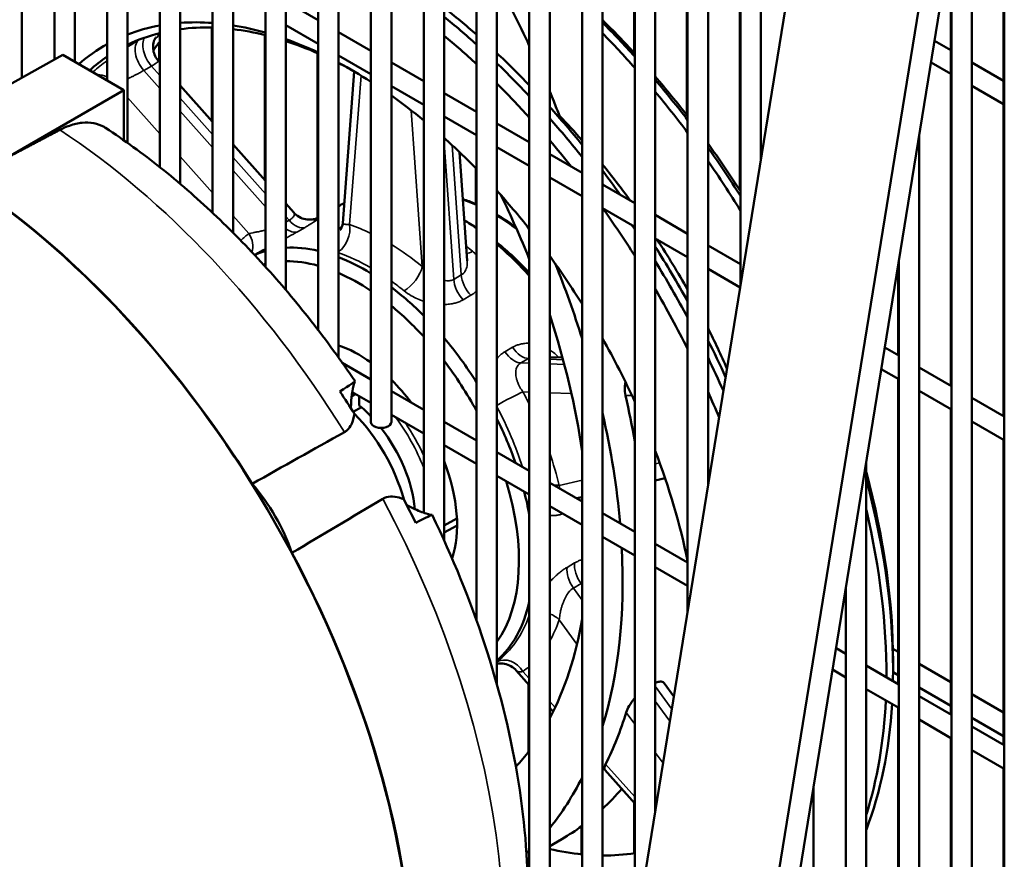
# Model space of a CAD drawing. Header units: inches. Extents: x 1 to 237, y 4 to 150.
# Tile 198 of 209: x 220.62 to 226.33, y 64.41 to 69.28. Entities that reach past the tile are written whole.
import ezdxf

# ---------------------------------------------------------------- set-up
doc = ezdxf.new("R2010")
doc.units = ezdxf.units.IN
doc.header["$LTSCALE"] = 7
doc.header["$MEASUREMENT"] = 0
doc.layers.add('Visible (ANSI)', color=7, linetype='Continuous', lineweight=50)
doc.layers.add('Visible Narrow (ANSI)', color=7, linetype='Continuous', lineweight=35)

msp = doc.modelspace()

# ---------------------------------------------------------------- linework, layer by layer
at = {"layer": 'Visible (ANSI)'}
for p, q in [((220.6313, 68.9456), (220.6313, 75.8641)), ((220.8194, 69.0504), (220.8194, 75.6873)), ((220.9375, 69.0388), (220.9375, 75.6873)), ((221.1256, 68.9302), (221.1256, 75.5105)), ((221.2437, 68.5678), (221.2437, 75.5105)), ((221.4319, 68.4265), (221.4319, 75.3337)), ((221.55, 68.3295), (221.55, 75.3337)), ((221.7381, 68.1615), (221.7381, 75.1569)), ((221.8562, 68.0471), (221.8562, 75.1569)), ((222.0443, 67.8493), (222.0443, 74.9801)), ((222.1624, 67.7146), (222.1624, 74.9801)), ((222.3505, 67.4815), (222.3505, 74.8033)), ((222.4687, 67.3221), (222.4687, 74.8033)), ((222.6568, 66.9485), (222.6568, 74.6265)), ((222.7749, 66.9485), (222.7749, 74.6265)), ((222.963, 66.4225), (222.963, 74.4497)), ((223.0811, 66.262), (223.0811, 74.4497)), ((223.2692, 65.7977), (223.2692, 74.2729)), ((223.3873, 65.4273), (223.3873, 74.2729)), ((223.5755, 60.9261), (223.5755, 74.0961)), ((223.6936, 60.9144), (223.6936, 74.0961)), ((223.8817, 62.0745), (223.8817, 73.9193)), ((223.9998, 62.8028), (223.9998, 73.9193)), ((224.1879, 63.9629), (224.1879, 73.7425)), ((224.306, 64.6912), (224.306, 73.7425)), ((224.4941, 65.8513), (224.4941, 73.5657)), ((224.6123, 66.5796), (224.6123, 73.5657)), ((224.8004, 67.7396), (224.8004, 73.3889)), ((224.9185, 68.468), (224.9185, 73.3889)), ((226.3315, 59.3349), (226.3315, 72.5049)), ((223.3862, 59.0191), (225.3999, 71.4366)), ((224.2232, 58.6548), (226.2368, 71.0723)), ((226.107, 71.0283), (224.0933, 58.6108)), ((224.1839, 70.5677), (224.1839, 69.0899)), ((226.1434, 59.4436), (226.1434, 70.4961)), ((224.4901, 70.3909), (224.4901, 68.7269)), ((224.7963, 70.2141), (224.7963, 68.2931)), ((226.0253, 59.5117), (226.0253, 69.7678)), ((226.0212, 69.5069), (226.0212, 67.1592)), ((222.1624, 69.3871), (222.3505, 69.2785)), ((226.3275, 69.3301), (226.3275, 66.9824)), ((222.1624, 69.2507), (222.3505, 69.1421)), ((221.734, 69.2362), (221.734, 68.6949)), ((222.0403, 69.1932), (222.0403, 68.352)), ((222.4687, 69.2103), (222.6568, 69.1017)), ((221.4278, 69.1509), (221.4278, 69.0379)), ((225.9266, 69.1594), (226.0212, 69.1047)), ((220.1504, 68.6775), (220.8693, 69.0782)), ((220.8693, 69.0782), (221.2228, 68.8741)), ((222.3465, 69.088), (222.3465, 68.1311)), ((222.4687, 69.0739), (222.6568, 68.9653)), ((221.4235, 69.0427), (221.4235, 69.0427)), ((221.4235, 69.0427), (221.4319, 69.0334)), ((222.7749, 69.0335), (222.963, 68.9249)), ((225.9064, 69.0346), (226.0212, 68.9683)), ((226.1434, 69.0342), (226.3275, 68.9279)), ((222.5599, 68.9814), (222.4927, 68.102)), ((221.55, 68.9011), (221.7381, 68.6904)), ((220.5163, 68.4662), (221.2228, 68.8741)), ((221.2228, 68.8741), (221.2228, 68.5826)), ((222.7749, 68.8971), (222.963, 68.7885)), ((223.0811, 68.8567), (223.2692, 68.7481)), ((226.1434, 68.8978), (226.3275, 68.7915)), ((223.0811, 68.7203), (223.2692, 68.6117)), ((223.3873, 68.6799), (223.5755, 68.5713)), ((223.7508, 68.7249), (223.7429, 68.7204)), ((221.8562, 68.5581), (222.0443, 68.3475)), ((225.8372, 59.6204), (225.8372, 68.6078)), ((223.1711, 68.5132), (223.2153, 67.8843)), ((223.3873, 68.5435), (223.5755, 68.4349)), ((223.6936, 68.5031), (223.8817, 68.3945)), ((223.2652, 68.4204), (223.2652, 68.2132)), ((223.6936, 68.3667), (223.8817, 68.2581)), ((223.9998, 68.3263), (224.1879, 68.2177)), ((222.1624, 68.2152), (222.2083, 68.1638)), ((222.2083, 68.1638), (222.2083, 68.1638)), ((222.4687, 68.2009), (222.4778, 68.2062)), ((223.9998, 68.1899), (224.1879, 68.0813)), ((223.2077, 68.1136), (223.1988, 68.1187)), ((224.306, 68.1495), (224.4941, 68.0409)), ((224.306, 68.0131), (224.4941, 67.9045)), ((224.6123, 67.9727), (224.8004, 67.8641)), ((223.2153, 67.8843), (223.2153, 67.8843)), ((225.719, 59.6885), (225.719, 67.8794)), ((224.6123, 67.8363), (224.7986, 67.7287)), ((225.715, 67.8545), (225.715, 67.336)), ((225.6381, 67.3804), (225.719, 67.3337)), ((223.6936, 67.3247), (223.7682, 67.3221)), ((222.4904, 67.2915), (222.6568, 67.1955)), ((225.6179, 67.2557), (225.719, 67.1973)), ((225.8372, 67.2655), (226.0253, 67.1569)), ((225.715, 67.1996), (225.715, 65.4298)), ((225.8372, 67.1291), (226.0253, 67.0205)), ((222.5452, 67.0992), (222.5663, 67.1113)), ((222.5483, 67.1217), (222.6568, 67.0591)), ((222.589, 67.0982), (222.589, 67.0451)), ((222.7749, 67.1273), (222.963, 67.0187)), ((226.1434, 67.0887), (226.3315, 66.9801)), ((222.6008, 67.0351), (222.5536, 67.0078)), ((226.0212, 67.0228), (226.0212, 65.253)), ((222.7749, 66.9909), (222.963, 66.8823)), ((223.0811, 66.9505), (223.2692, 66.8419)), ((226.1434, 66.9523), (226.3315, 66.8437)), ((226.3275, 66.846), (226.3275, 65.0762)), ((223.0811, 66.8141), (223.2692, 66.7055)), ((223.3873, 66.7737), (223.5755, 66.6651)), ((225.5309, 59.7972), (225.5309, 66.7194)), ((223.3873, 66.6373), (223.5755, 66.5287)), ((224.306, 66.6096), (224.3633, 66.6226)), ((223.6936, 66.5969), (223.8817, 66.4883)), ((223.8501, 66.5065), (223.8817, 66.5137)), ((223.6936, 66.4605), (223.8817, 66.3519)), ((223.0811, 66.3486), (223.1555, 66.3889)), ((223.9998, 66.4201), (224.1879, 66.3115)), ((223.1564, 66.3486), (223.0811, 66.3077)), ((223.9998, 66.2837), (224.1879, 66.1751)), ((224.306, 66.2433), (224.4941, 66.1347)), ((224.306, 66.1069), (224.4941, 65.9983)), ((223.6956, 66.0225), (223.6956, 66.0225)), ((225.4128, 59.8653), (225.4128, 65.991)), ((225.3555, 65.6374), (225.4128, 65.6043)), ((225.6853, 65.6341), (225.715, 65.6169)), ((225.5309, 65.5361), (225.719, 65.4275)), ((225.6861, 65.56), (225.6861, 65.511)), ((225.8372, 65.5464), (226.0212, 65.4401)), ((223.5, 65.5077), (223.5, 65.5077)), ((223.5, 65.5077), (223.5755, 65.4232)), ((225.3352, 65.5127), (225.4128, 65.4679)), ((225.6861, 65.4972), (225.715, 65.4805)), ((223.5714, 65.4277), (223.5714, 65.0379)), ((224.3579, 65.4342), (224.414, 65.3568)), ((225.5309, 65.3997), (225.719, 65.2911)), ((225.8372, 65.41), (226.0212, 65.3037)), ((225.8372, 65.3593), (226.0253, 65.2507)), ((226.1434, 65.3696), (226.3275, 65.2633)), ((223.6936, 65.2909), (223.7133, 65.2689)), ((225.715, 65.2934), (225.715, 60.9238)), ((225.8372, 65.2229), (226.0253, 65.1143)), ((226.1434, 65.2332), (226.3275, 65.1269)), ((226.1434, 65.1825), (226.3315, 65.0739)), ((226.0212, 65.1166), (226.0212, 60.747)), ((226.1434, 65.0461), (226.3315, 64.9375)), ((224.0139, 64.9322), (224.1879, 64.7373)), ((226.3275, 64.9398), (226.3275, 60.5702)), ((225.2247, 59.974), (225.2247, 64.831)), ((224.1839, 64.7418), (224.1839, 64.4481)), ((223.8776, 64.6039), (223.8776, 64.4416)), ((223.6936, 64.4894), (223.7647, 64.5305)), ((223.5611, 64.4129), (223.5755, 64.4212))]:
    msp.add_line(p, q, dxfattribs=at)
for centre, major_axis, ratio, start_param, end_param in [((222.6243, 66.7031), (1.8125, -3.1393), 0.57735, 2.101875, 2.17704), ((222.543, 66.6561), (-1.43, 2.4768), 0.57735, 6.079491, 6.195502), ((222.543, 66.6561), (-1.43, 2.4768), 0.57735, 5.90715, 6.011076), ((222.543, 66.6561), (1.43, -2.4768), 0.57735, 2.605366, 2.702709), ((222.5855, 66.6806), (1.8125, -3.1393), 0.57735, 2.086165, 2.161599), ((223.1653, 67.0154), (1.7825, -3.0874), 0.57735, 1.938482, 2.018783), ((223.1229, 66.9909), (1.8125, -3.1393), 0.57735, 1.927694, 2.007024), ((222.5855, 66.6806), (-1.4, 2.4249), 0.57735, 6.119774, 6.242369), ((222.5855, 66.6806), (-1.4, 2.4249), 0.57735, 5.940047, 6.048149), ((222.5855, 66.6806), (1.4, -2.4249), 0.57735, 2.633031, 2.733404), ((222.543, 66.6561), (-1.7825, 3.0874), 0.57735, 5.205567, 5.282678), ((223.084, 66.9684), (1.8125, -3.1393), 0.57735, 1.910948, 1.990829), ((222.543, 66.6561), (-1.43, 2.4768), 0.57735, 6.274406, 6.395501), ((223.1229, 66.9909), (-1.4, 2.4249), 0.57735, 0.23838, 0.276059), ((222.543, 66.6561), (1.43, -2.4768), 0.57735, 2.451517, 2.545522), ((222.5855, 66.6806), (1.4, -2.4249), 0.57735, 2.475121, 2.571514), ((222.6243, 66.7031), (1.8125, -3.1393), 0.57735, 1.97605, 2.053948), ((222.5855, 66.6806), (-1.4, 2.4249), 0.57735, 0.043695, 0.122595), ((222.543, 66.6561), (1.43, -2.4768), 0.57735, 2.29992, 2.392978), ((222.5855, 66.6806), (1.4, -2.4249), 0.57735, 2.366852, 2.41522), ((222.5855, 66.6806), (1.8125, -3.1393), 0.57735, 1.959656, 2.038015), ((220.1197, 65.257), (-1.9648, 3.4031), 0.57735, 3.141593, 6.032748), ((220.1197, 65.257), (-1.9666, 3.4062), 0.57735, 4.771132, 6.034285), ((222.543, 66.6561), (-1.7825, 3.0874), 0.57735, 5.075818, 5.156253), ((223.1653, 67.0154), (1.7825, -3.0874), 0.57735, 1.800952, 1.886601), ((223.1229, 66.9909), (1.8125, -3.1393), 0.57735, 1.791716, 1.876412), ((223.084, 66.9684), (1.8125, -3.1393), 0.57735, 1.773653, 1.859231), ((222.543, 66.6561), (1.43, -2.4768), 0.57735, 2.147003, 2.241293), ((222.6243, 66.7031), (1.8125, -3.1393), 0.57735, 1.843505, 1.925906), ((222.5855, 66.6806), (1.8125, -3.1393), 0.57735, 1.826007, 1.909147), ((222.9428, 66.8869), (1.5225, -2.637), 0.57735, 1.90496, 1.971502), ((222.543, 66.6561), (1.43, -2.4768), 0.57735, 1.9889, 2.086879), ((222.543, 66.6561), (-1.7825, 3.0874), 0.57735, 4.967645, 5.023829), ((223.1653, 67.0154), (1.7825, -3.0874), 0.57735, 1.650415, 1.744809), ((223.1229, 66.9909), (1.8125, -3.1393), 0.57735, 1.642748, 1.736172), ((223.084, 66.9684), (1.8125, -3.1393), 0.57735, 1.622503, 1.717402), ((222.9428, 66.8869), (1.5225, -2.637), 0.57735, 1.754576, 1.843035), ((222.6243, 66.7031), (1.8125, -3.1393), 0.57735, 1.741121, 1.789791), ((222.5855, 66.6806), (1.8125, -3.1393), 0.57735, 1.767927, 1.771706), ((222.543, 66.6561), (1.43, -2.4768), 0.57735, 1.82041, 1.925507), ((223.1653, 67.0154), (-0.6875, 1.1908), 0.57735, 6.249043, 6.283185), ((221.5305, 67.6492), (1.689, -2.9254), 0.57735, 1.328469, 1.449795), ((222.543, 66.6561), (-1.7825, 3.0874), 0.57735, 4.786889, 4.881243), ((223.1653, 67.0154), (-0.6875, 1.1908), 0.57735, 5.390671, 5.463244), ((223.2077, 67.0399), (0.6575, -1.1388), 0.57735, 2.289984, 2.356194), ((222.5855, 66.6806), (1.8125, -3.1393), 0.57735, 1.680854, 1.689428), ((223.2077, 67.0399), (0.6575, -1.1388), 0.57735, 1.949589, 2.161789), ((222.9428, 66.8869), (1.5225, -2.637), 0.57735, 1.551636, 1.663559), ((222.6279, 66.7051), (-0.6875, 1.1908), 0.57735, 6.141543, 6.224521), ((222.6279, 66.7051), (-0.6875, 1.1908), 0.57735, 5.787047, 5.996989), ((223.1653, 67.0154), (-0.6875, 1.1908), 0.57735, 5.062278, 5.267364), ((222.6243, 66.7031), (1.8125, -3.1393), 0.57735, 1.538665, 1.640597), ((222.5855, 66.6806), (-0.6575, 1.1388), 0.57735, 5.753185, 5.970093), ((222.6279, 66.7051), (0.6875, -1.1908), 0.57735, 2.326473, 2.5207), ((222.543, 66.6561), (1.43, -2.4768), 0.57735, 1.632792, 1.751004), ((222.5855, 66.6806), (1.8125, -3.1393), 0.57735, 1.516213, 1.620313), ((222.5855, 66.6806), (-0.6575, 1.1388), 0.57735, 6.118927, 6.135425), ((221.4173, 67.5838), (1.909, -3.3065), 0.57735, 1.206016, 1.330534), ((222.5855, 66.6806), (-0.6575, 1.1388), 0.57735, 5.421011, 5.623729), ((222.6279, 66.7051), (0.6875, -1.1908), 0.57735, 2.004299, 2.204416), ((222.543, 66.6561), (-1.7825, 3.0874), 0.57735, 4.612663, 4.723273), ((222.5855, 66.6806), (-0.6575, 1.1388), 0.57735, 5.079679, 5.292629), ((221.5305, 67.6492), (1.689, -2.9254), 0.57735, 0.962666, 1.223466), ((222.9428, 66.8869), (1.5225, -2.637), 0.57735, 1.383266, 1.468879), ((222.6279, 66.7051), (0.6875, -1.1908), 0.57735, 1.635857, 1.871253), ((222.543, 66.6561), (1.43, -2.4768), 0.57735, 1.406286, 1.551899), ((222.6243, 66.7031), (1.8125, -3.1393), 0.57735, 1.40277, 1.46863), ((222.5855, 66.6806), (0.4037, -0.6993), 0.57735, 2.230962, 2.562201), ((222.5855, 66.6806), (-0.6575, 1.1388), 0.57735, 4.671584, 4.935582), ((222.5855, 66.6806), (1.8125, -3.1393), 0.57735, 1.385113, 1.444228), ((222.5855, 66.6806), (0.4037, -0.6993), 0.57735, 1.788884, 2.018028), ((222.0832, 66.8932), (0.481, 0.2916), 0.015161, 5.66021, 6.283942), ((220.7773, 65.6367), (-1.9317, 3.3458), 0.57735, 4.786502, 4.826526), ((221.5555, 67.6636), (1.909, -3.3065), 0.57735, 1.009185, 1.087552), ((222.543, 66.6561), (-1.7825, 3.0874), 0.57735, 4.488809, 4.534895), ((222.8585, 66.8383), (-0.225, 0.3897), 0.57735, 0.75413, 0.768018), ((222.5006, 66.6316), (-0.2913, 0.5045), 0.57735, 5.108898, 5.281513), ((222.3873, 66.5662), (0.3472, -0.6014), 0.57735, 1.14622, 1.995373), ((222.6279, 66.7051), (0.6875, -1.1908), 0.57735, 1.254001, 1.459741), ((221.4173, 67.5838), (1.909, -3.3065), 0.57735, 0.890571, 1.081142), ((222.7158, 66.9485), (-0.0591, 0), 0.57735, 0, 3.141593), ((222.5006, 66.6316), (-0.2913, 0.5045), 0.57735, 4.030693, 4.951449), ((222.543, 66.6561), (1.43, -2.4768), 0.57735, 1.051568, 1.2974), ((222.5855, 66.6806), (0.4037, -0.6993), 0.57735, 0.462298, 1.304896), ((223.1653, 67.0154), (1.7825, -3.0874), 0.57735, 0.785398, 1.138113), ((221.7297, 66.1865), (0.3716, -0.6436), 0.57735, 1.254856, 1.886737), ((222.5855, 66.6806), (0.6575, -1.1388), 0.57735, 0.254564, 1.186956), ((223.1229, 66.9909), (1.8125, -3.1393), 0.57735, 0.763605, 1.135152), ((220.7773, 65.6367), (-1.9317, 3.3458), 0.57735, 4.598252, 4.638276), ((222.6279, 66.7051), (0.6875, -1.1908), 0.57735, 1.01127, 1.121873), ((222.8585, 66.8383), (-0.225, 0.3897), 0.57735, 2.373575, 2.387463), ((222.5185, 66.1393), (0.493, 0.2708), 0.015161, 6.282429, 6.906161), ((223.084, 66.9684), (1.8125, -3.1393), 0.57735, 0.778779, 1.087781), ((221.4173, 67.5838), (1.909, -3.3065), 0.57735, 0.489654, 0.846667), ((220.1197, 65.257), (1.9666, -3.4062), 0.57735, 0.058743, 1.512053), ((222.6279, 66.7051), (0.6875, -1.1908), 0.57735, 0.111055, 0.559526), ((223.2077, 67.0399), (0.6575, -1.1388), 0.57735, 6.131315, 6.131323), ((221.5305, 67.6492), (1.689, -2.9254), 0.57735, 0.347331, 0.60813), ((221.8557, 67.837), (1.909, -3.3065), 0.57735, 0.458262, 0.462824), ((223.084, 66.9684), (1.8125, -3.1393), 0.57735, 0.483015, 0.732676), ((223.1229, 66.9909), (1.8125, -3.1393), 0.57735, 0.435645, 0.717476), ((221.5555, 67.6636), (1.909, -3.3065), 0.57735, 0.363374, 0.489944), ((221.5305, 67.6492), (1.689, -2.9254), 0.57735, 0.182222, 0.242327), ((221.4173, 67.5838), (1.909, -3.3065), 0.57735, 0.21773, 0.36478), ((221.8557, 67.837), (1.909, -3.3065), 0.57735, 0.132287, 0.204046), ((221.8557, 67.837), (1.909, -3.3065), 0.57735, 0, 0.063342), ((221.4173, 67.5838), (1.909, -3.3065), 0.57735, 0.130792, 0.140911), ((223.1229, 66.9909), (1.4, -2.4249), 0.57735, 5.790189, 5.891117), ((223.1229, 66.9909), (1.4, -2.4249), 0.57735, 5.956641, 6.065772)]:
    msp.add_ellipse(centre, major_axis=major_axis, ratio=ratio, start_param=start_param, end_param=end_param, dxfattribs=at)
for points, knots in [([(223.3873, 69.5024), (223.4201, 69.4425), (223.4522, 69.3816), (223.515, 69.2578), (223.5457, 69.1949), (223.5754, 69.1314)], [9.0951202, 9.0951202, 9.0951202, 9.0951202, 9.5914225, 9.5914225, 10.0921921, 10.0921921, 10.0921921, 10.0921921]), ([(221.4075, 69.1793), (221.4075, 69.1793), (221.4075, 69.1792), (221.4071, 69.1786), (221.4066, 69.1779), (221.4049, 69.175), (221.4034, 69.1721), (221.4002, 69.1648), (221.3986, 69.1607), (221.3957, 69.1509), (221.3945, 69.145), (221.3926, 69.1308), (221.3923, 69.122), (221.394, 69.1021), (221.3966, 69.0907), (221.4054, 69.068), (221.412, 69.0566), (221.4213, 69.0453), (221.4224, 69.044), (221.4235, 69.0427)], [0.162913, 0.162913, 0.162913, 0.162913, 0.1815307, 0.1815307, 0.2150308, 0.2150308, 0.2675111, 0.2675111, 0.3128161, 0.3128161, 0.3648716, 0.3648716, 0.4348549, 0.4348549, 0.5251035, 0.5251035, 0.626011, 0.626011, 0.639298, 0.639298, 0.639298, 0.639298]), ([(223.6936, 68.8654), (223.7015, 68.8465), (223.7094, 68.8276), (223.7285, 68.7807), (223.7398, 68.7528), (223.7508, 68.7249)], [10.7861999, 10.7861999, 10.7861999, 10.7861999, 10.933669, 10.933669, 11.1506651, 11.1506651, 11.1506651, 11.1506651]), ([(221.1165, 68.6547), (221.1136, 68.6566), (221.1106, 68.6585), (221.0906, 68.67), (221.0702, 68.6779), (221.0263, 68.6863), (221.0028, 68.6868), (220.958, 68.6821), (220.9327, 68.6765), (220.8881, 68.6606), (220.8691, 68.6521), (220.8508, 68.6425)], [-1.097932, -1.097932, -1.097932, -1.097932, -1.05291, -1.05291, -0.78958, -0.78958, -0.526251, -0.526251, -0.263126, -0.263126, -0.072799, -0.072799, -0.072799, -0.072799]), ([(221.1165, 68.6547), (221.2249, 68.5837), (221.3315, 68.5063), (221.5408, 68.3398), (221.6433, 68.2508), (221.8435, 68.0623), (221.941, 67.9629), (222.1303, 67.7548), (222.2219, 67.6461), (222.3984, 67.421), (222.4833, 67.3045), (222.5642, 67.1848)], [0.0676777, 0.0676777, 0.0676777, 0.0676777, 0.1867087, 0.1867087, 0.3057397, 0.3057397, 0.4247706, 0.4247706, 0.5438016, 0.5438016, 0.6628326, 0.6628326, 0.6628326, 0.6628326]), ([(223.2692, 68.2114), (223.246, 68.2215), (223.2229, 68.2304), (223.1967, 68.2392), (223.1934, 68.2403), (223.1902, 68.2413)], [6.40888309, 6.40888309, 6.40888309, 6.40888309, 6.48792879, 6.48792879, 6.49907146, 6.49907146, 6.49907146, 6.49907146]), ([(222.2083, 68.1638), (222.2173, 68.1537), (222.2281, 68.145), (222.2514, 68.1318), (222.2641, 68.1271), (222.2897, 68.1221), (222.3031, 68.1216), (222.3207, 68.1237), (222.3259, 68.1247), (222.3338, 68.1267), (222.3368, 68.1276), (222.3433, 68.1298), (222.3465, 68.1311), (222.3494, 68.1324), (222.35, 68.1327), (222.3505, 68.1329)], [0, 0, 0, 0, 0.1032599, 0.1032599, 0.2045958, 0.2045958, 0.3049674, 0.3049674, 0.3477227, 0.3477227, 0.3769357, 0.3769357, 0.418854, 0.418854, 0.4319351, 0.4319351, 0.4319351, 0.4319351]), ([(222.4786, 68.063), (222.4786, 68.063), (222.4797, 68.0641), (222.4828, 68.0687), (222.4848, 68.0722), (222.489, 68.082), (222.491, 68.0887), (222.4923, 68.098), (222.4926, 68.1), (222.4927, 68.102)], [0.1861867, 0.1861867, 0.1861867, 0.1861867, 0.2548264, 0.2548264, 0.3237023, 0.3237023, 0.4087142, 0.4087142, 0.4316216, 0.4316216, 0.4316216, 0.4316216]), ([(223.4973, 68.0789), (223.4929, 68.0821), (223.4886, 68.0852), (223.4522, 68.1112), (223.4198, 68.1323), (223.3873, 68.1513)], [6.1504582, 6.1504582, 6.1504582, 6.1504582, 6.1652514, 6.1652514, 6.2752768, 6.2752768, 6.2752768, 6.2752768]), ([(222.5405, 67.0334), (222.5413, 67.0613), (222.5435, 67.0866), (222.5499, 67.1356), (222.5543, 67.1559), (222.5599, 67.1759), (222.5616, 67.1806), (222.5627, 67.183)], [6.249644, 6.249644, 6.249644, 6.249644, 6.630405, 6.630405, 7.113799, 7.113799, 7.386782, 7.386782, 7.386782, 7.386782]), ([(224.1337, 67.1797), (224.1315, 67.1703), (224.13, 67.1604), (224.1282, 67.134), (224.1296, 67.1175), (224.1329, 67.1032)], [0.288657, 0.288657, 0.288657, 0.288657, 0.359642, 0.359642, 0.4802296, 0.4802296, 0.4802296, 0.4802296]), ([(222.5607, 66.9966), (222.5575, 66.9742), (222.5519, 66.9531), (222.537, 66.9226), (222.5288, 66.9109), (222.5132, 66.8972), (222.5079, 66.8934), (222.5022, 66.8902)], [5.3996224, 5.3996224, 5.3996224, 5.3996224, 5.6011582, 5.6011582, 5.745827, 5.745827, 5.8110177, 5.8110177, 5.8110177, 5.8110177]), ([(222.7253, 66.5037), (222.7322, 66.5077), (222.7394, 66.5108), (222.7607, 66.517), (222.7767, 66.5182), (222.812, 66.5132), (222.8293, 66.5082), (222.8468, 66.5011)], [0.0766232, 0.0766232, 0.0766232, 0.0766232, 0.1567576, 0.1567576, 0.3048611, 0.3048611, 0.4360394, 0.4360394, 0.4360394, 0.4360394]), ([(223.011, 66.4098), (223.0085, 66.4093), (222.9974, 66.4112), (222.9578, 66.4239), (222.9312, 66.4341), (222.8894, 66.4543), (222.8791, 66.4596), (222.8685, 66.4653)], [2.136817, 2.136817, 2.136817, 2.136817, 2.736478, 2.736478, 3.303693, 3.303693, 3.480041, 3.480041, 3.480041, 3.480041]), ([(223.0115, 66.4101), (223.1305, 66.1654), (223.2327, 65.9145), (223.3986, 65.4103), (223.4624, 65.1571), (223.5474, 64.6573), (223.5688, 64.4109), (223.5648, 63.9331), (223.5396, 63.7016), (223.4367, 63.262), (223.359, 63.0537), (223.2516, 62.864)], [0.907964, 0.907964, 0.907964, 0.907964, 1.13208, 1.13208, 1.356197, 1.356197, 1.580313, 1.580313, 1.80443, 1.80443, 2.028546, 2.028546, 2.028546, 2.028546]), ([(223.5, 65.5077), (223.491, 65.5178), (223.4802, 65.5265), (223.457, 65.5396), (223.4442, 65.5443), (223.4186, 65.5494), (223.4052, 65.5499), (223.391, 65.5482), (223.3891, 65.5479), (223.3873, 65.5476)], [0, 0, 0, 0, 0.1032599, 0.1032599, 0.2045958, 0.2045958, 0.3049674, 0.3049674, 0.3199928, 0.3199928, 0.3199928, 0.3199928]), ([(224.3579, 65.4342), (224.3561, 65.4367), (224.3539, 65.4387), (224.3457, 65.4434), (224.3378, 65.4445), (224.3215, 65.4416), (224.3138, 65.439), (224.306, 65.4353)], [0.6871144, 0.6871144, 0.6871144, 0.6871144, 0.7426571, 0.7426571, 0.8620301, 0.8620301, 0.947103, 0.947103, 0.947103, 0.947103]), ([(224.1879, 65.3487), (224.1864, 65.3469), (224.1849, 65.3451), (224.173, 65.3305), (224.1632, 65.3163), (224.1475, 65.2889), (224.1417, 65.2758), (224.1383, 65.2648)], [0.2210898, 0.2210898, 0.2210898, 0.2210898, 0.238746, 0.238746, 0.3653323, 0.3653323, 0.4919187, 0.4919187, 0.4919187, 0.4919187]), ([(224.0184, 64.9648), (224.0138, 64.9557), (224.0111, 64.9474), (224.011, 64.9374), (224.012, 64.9343), (224.0139, 64.9322)], [1.4354511, 1.4354511, 1.4354511, 1.4354511, 1.555055, 1.555055, 1.6308768, 1.6308768, 1.6308768, 1.6308768])]:
    msp.add_open_spline(points, degree=3, knots=knots, dxfattribs=at)
msp.add_rational_spline([(220.8508, 68.6425), (220.6841, 68.5546), (220.5163, 68.4662)], [1.00002062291, 1.00002316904, 1.00001570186], degree=2, dxfattribs=at)
for points in [[(222.5022, 66.8902), (222.3239, 66.7903), (222.1457, 66.6904), (221.9675, 66.5904)], [(222.1984, 66.1905), (222.374, 66.2949), (222.5497, 66.3992), (222.7253, 66.5037)]]:
    msp.add_open_spline(points, degree=3, dxfattribs=at)
at = {"layer": 'Visible Narrow (ANSI)'}
for p, q in [((221.3085, 69.1626), (221.321, 69.1699)), ((221.3389, 68.9875), (221.3831, 69.013)), ((221.4319, 68.8835), (221.3389, 68.9875)), ((221.3831, 69.013), (221.4319, 68.9585)), ((222.599, 68.9581), (222.533, 68.0939)), ((221.4319, 68.6207), (221.2437, 68.8313)), ((221.55, 68.8262), (221.7381, 68.6155)), ((221.7381, 68.5405), (221.55, 68.7512)), ((222.9544, 67.8506), (222.8908, 68.7557)), ((223.1367, 67.7762), (223.0811, 68.5674)), ((223.1281, 68.5537), (223.1809, 67.8017)), ((221.7381, 68.2777), (221.55, 68.4884)), ((221.8562, 68.4832), (222.0443, 68.2725)), ((222.0443, 68.1975), (221.8562, 68.4082)), ((221.9488, 68.0418), (221.8562, 68.1454)), ((222.1624, 68.1403), (222.1817, 68.1187)), ((222.1817, 68.1187), (222.1624, 68.1075)), ((222.2741, 68.0776), (222.2299, 68.0521)), ((222.4721, 68.0737), (222.4892, 68.0836)), ((223.1809, 67.8017), (223.1367, 67.7762)), ((223.2362, 67.6836), (223.192, 67.6581)), ((223.4343, 67.3567), (223.4784, 67.3822)), ((223.5266, 67.2912), (223.5708, 67.3167)), ((223.5708, 67.3167), (223.5755, 67.3165)), ((223.6936, 67.3124), (223.7716, 67.3097)), ((223.5755, 67.2895), (223.5266, 67.2912)), ((223.7788, 67.2824), (223.6936, 67.2854)), ((223.5755, 67.1226), (223.5386, 67.1239)), ((223.8199, 67.1141), (223.6936, 67.1185)), ((224.1709, 67.1019), (224.1329, 67.1032)), ((224.306, 66.7067), (224.3319, 66.7126)), ((223.7493, 66.5808), (223.8817, 66.6108)), ((223.7942, 66.106), (223.8384, 66.1315)), ((223.8312, 65.9862), (223.8754, 66.0117)), ((223.8754, 66.0117), (223.8817, 66.003)), ((223.8817, 65.9165), (223.8312, 65.9862)), ((223.8521, 65.66), (223.7493, 65.8019)), ((223.5386, 65.5021), (223.5755, 65.4608)), ((224.306, 65.4171), (224.4022, 65.2843)), ((223.6936, 65.3286), (223.7251, 65.2933)), ((224.3907, 65.2136), (224.306, 65.3305)), ((224.1879, 65.1962), (224.1383, 65.2648)), ((224.3513, 64.9706), (224.306, 65.0331)), ((224.0184, 64.9648), (224.1879, 64.7749))]:
    msp.add_line(p, q, dxfattribs=at)
for centre, major_axis, ratio, start_param, end_param in [((221.3765, 69.0582), (-0.0625, 0.1083), 0.57735, 0.092674, 1.916914), ((221.4207, 69.0837), (-0.0625, 0.1083), 0.57735, 0.274007, 1.916914), ((223.053, 66.9506), (-1.4, 2.4249), 0.57735, 0.18819, 0.203104), ((221.4889, 69.0818), (-0.0933, 0.0832), 0.802082, 6.024551, 6.167696), ((222.9646, 66.8995), (-1.3375, 2.3166), 0.57735, 0.201021, 0.201022), ((221.0912, 68.8522), (-0.0933, 0.0832), 0.802086, 5.028549, 5.546754), ((220.6708, 65.5752), (1.9462, -3.3709), 0.57735, 1.628167, 2.290729), ((223.3703, 67.1338), (0.625, -1.0825), 0.57735, 2.470843, 2.561079), ((222.2193, 68.1893), (0.0625, -0.1083), 0.57735, 5.058506, 6.165724), ((223.3703, 67.1338), (0.625, -1.0825), 0.57735, 2.205782, 2.336964), ((222.1751, 68.1638), (0.0625, -0.1083), 0.57735, 5.353725, 6.165724), ((223.053, 66.9506), (-0.6875, 1.1908), 0.57735, 0.116619, 0.11662), ((222.4446, 68.0429), (-0.0406, -0.1182), 0.680522, 0.737617, 2.23409), ((222.4394, 68.1874), (0.0625, -0.1083), 0.57735, 5.877047, 6.045073), ((222.7437, 66.772), (-0.75, 1.299), 0.57735, 5.579805, 5.697769), ((222.7437, 66.772), (-0.75, 1.299), 0.57735, 0.061818, 0.133166), ((221.8604, 67.9907), (0.0737, -0.101), 0.814937, 0.533707, 1.483647), ((222.6553, 66.7209), (-0.6875, 1.1908), 0.57735, 5.496252, 5.690932), ((222.7437, 66.772), (-0.75, 1.299), 0.57735, 5.297806, 5.468353), ((223.053, 66.9506), (0.6875, -1.1908), 0.57735, 2.156215, 2.194695), ((223.2637, 68.0292), (0.0788, 0.0971), 0.451142, 3.597769, 4.008884), ((222.866, 67.7996), (-0.0788, -0.0971), 0.451153, 0.867245, 2.438041), ((222.6553, 66.7209), (-0.6875, 1.1908), 0.57735, 5.297806, 5.374461), ((223.2248, 67.734), (0.0625, -0.1083), 0.57735, 4.011309, 5.118527), ((223.2689, 67.7595), (0.0625, -0.1083), 0.57735, 4.011309, 5.118527), ((223.5332, 67.4308), (0.0625, -0.1083), 0.57735, 4.82985, 5.937067), ((223.489, 67.4052), (0.0625, -0.1083), 0.57735, 4.82985, 5.937068), ((222.5143, 66.6395), (-0.391, 0.6772), 0.57735, 5.46954, 5.526035), ((223.4502, 67.0729), (-0.1104, -0.0586), 0.050456, 3.757993, 5.290906), ((222.7437, 66.772), (-0.75, 1.299), 0.57735, 4.596355, 4.650572), ((222.6553, 66.7209), (-0.6875, 1.1908), 0.57735, 4.36425, 4.645276), ((222.5006, 66.6316), (0.381, -0.6599), 0.57735, 1.324372, 1.768172), ((222.5143, 66.6395), (-0.391, 0.6772), 0.57735, 4.551048, 4.831282), ((222.7437, 66.772), (-0.75, 1.299), 0.57735, 4.250608, 4.388073), ((223.6609, 66.5298), (-0.1213, -0.0302), 0.363784, 3.810104, 4.141605), ((220.6708, 65.5752), (1.9462, -3.3709), 0.57735, 0.327265, 1.513426), ((223.8817, 66.0408), (-0.0625, 0.1083), 0.57735, 0.64106, 1.748278), ((223.9259, 66.0663), (-0.0625, 0.1083), 0.57735, 0.641059, 1.748277), ((222.6553, 66.7209), (0.6875, -1.1908), 0.57735, 0.067113, 0.456558), ((223.6609, 65.7509), (-0.118, 0.0412), 0.73099, 4.150135, 4.690524), ((222.7437, 66.772), (0.75, -1.299), 0.57735, 0.324316, 0.461782), ((223.4502, 65.4511), (-0.0737, 0.101), 0.814937, 4.625243, 6.158121), ((222.7437, 66.772), (0.75, -1.299), 0.57735, 0.061818, 0.116034)]:
    msp.add_ellipse(centre, major_axis=major_axis, ratio=ratio, start_param=start_param, end_param=end_param, dxfattribs=at)
for points in [[(221.4319, 69.2003), (221.4275, 69.1948), (221.4222, 69.1885), (221.4158, 69.1814)], [(222.4687, 68.0717), (222.4698, 68.0724), (222.4709, 68.073), (222.4721, 68.0737)], [(223.2462, 67.9394), (223.2548, 67.9323), (223.2625, 67.925), (223.2692, 67.9174)], [(222.963, 67.8414), (222.9601, 67.8444), (222.9572, 67.8475), (222.9544, 67.8506)], [(223.5708, 67.3167), (223.5723, 67.3175), (223.5738, 67.3184), (223.5755, 67.3191)], [(223.8754, 66.0117), (223.8774, 66.0129), (223.8795, 66.0139), (223.8817, 66.0149)]]:
    msp.add_open_spline(points, degree=3, dxfattribs=at)
for points, knots in [([(221.2437, 69.1236), (221.2501, 69.1276), (221.2655, 69.1371), (221.2874, 69.1503), (221.3018, 69.1588), (221.3085, 69.1626)], [0.7049854, 0.7049854, 0.7049854, 0.7049854, 0.7777778, 0.8888889, 1, 1, 1, 1]), ([(221.0436, 68.9776), (221.0447, 68.9786), (221.0568, 68.9898), (221.0831, 69.0121), (221.1109, 69.0334), (221.1251, 69.0437), (221.1256, 69.0441)], [0.0991586, 0.0991586, 0.0991586, 0.0991586, 0.1111111, 0.2222222, 0.3333333, 0.3381213, 0.3381213, 0.3381213, 0.3381213]), ([(221.3831, 69.013), (221.3865, 69.015), (221.3898, 69.0169), (221.3931, 69.019), (221.3933, 69.0191), (221.3965, 69.021), (221.3994, 69.0228), (221.4025, 69.0249), (221.4029, 69.0251), (221.4058, 69.027), (221.4082, 69.0287), (221.411, 69.0307), (221.4114, 69.031), (221.4139, 69.0328), (221.4158, 69.0343), (221.4179, 69.036), (221.4184, 69.0364), (221.4202, 69.0379), (221.4213, 69.039), (221.4225, 69.0403), (221.4228, 69.0407), (221.4235, 69.0417), (221.4237, 69.0422), (221.4236, 69.0426), (221.4236, 69.0427), (221.4235, 69.0427)], [0, 0, 0, 0, 0.1111111, 0.1111111, 0.1164764, 0.1164764, 0.2222222, 0.2222222, 0.2348693, 0.2348693, 0.3333333, 0.3333333, 0.353212, 0.353212, 0.4444444, 0.4444444, 0.4715635, 0.4715635, 0.5555556, 0.5555556, 0.5897749, 0.5897749, 0.6666667, 0.6666667, 0.6780855, 0.6780855, 0.6780855, 0.6780855]), ([(221.2437, 68.9385), (221.2478, 68.9405), (221.2519, 68.9425), (221.2581, 68.9456), (221.2603, 68.9467), (221.2679, 68.9504), (221.273, 68.953), (221.2795, 68.9562), (221.281, 68.957), (221.2877, 68.9603), (221.2926, 68.9628), (221.2982, 68.9656), (221.2992, 68.9661), (221.3049, 68.9691), (221.3094, 68.9714), (221.3141, 68.9739), (221.3147, 68.9742), (221.3196, 68.9768), (221.3236, 68.979), (221.3276, 68.9812), (221.3278, 68.9813), (221.3319, 68.9835), (221.3356, 68.9856), (221.3389, 68.9875)], [0.3498793, 0.3498793, 0.3498793, 0.3498793, 0.4102251, 0.4102251, 0.4444444, 0.4444444, 0.5284365, 0.5284365, 0.5555556, 0.5555556, 0.646788, 0.646788, 0.6666667, 0.6666667, 0.7651307, 0.7651307, 0.7777778, 0.7777778, 0.8835236, 0.8835236, 0.8888889, 0.8888889, 1, 1, 1, 1]), ([(222.2083, 68.1638), (222.2098, 68.1621), (222.2108, 68.1602), (222.2115, 68.1581), (222.2115, 68.1579), (222.2122, 68.1554), (222.2122, 68.1529), (222.2112, 68.148), (222.2103, 68.1455), (222.2077, 68.1407), (222.206, 68.1384), (222.2022, 68.134), (222.2, 68.1318), (222.1954, 68.1278), (222.1928, 68.1259), (222.1875, 68.1221), (222.1847, 68.1204), (222.1817, 68.1187)], [0.309666, 0.309666, 0.309666, 0.309666, 0.3919755, 0.3919755, 0.4, 0.4, 0.5, 0.5, 0.6, 0.6, 0.7, 0.7, 0.8, 0.8, 0.9, 0.9, 1, 1, 1, 1]), ([(222.3505, 68.1271), (222.3503, 68.127), (222.3501, 68.1268), (222.3473, 68.1246), (222.3443, 68.1224), (222.3407, 68.1197), (222.3402, 68.1194), (222.3392, 68.1187), (222.3386, 68.1183), (222.3346, 68.1154), (222.3308, 68.1128), (222.3262, 68.1097), (222.3254, 68.1092), (222.3244, 68.1085), (222.3241, 68.1083), (222.3197, 68.1054), (222.3154, 68.1026), (222.31, 68.0992), (222.3091, 68.0986), (222.308, 68.098), (222.3079, 68.0979), (222.3034, 68.0951), (222.2989, 68.0923), (222.2934, 68.089), (222.2924, 68.0884), (222.291, 68.0875), (222.2905, 68.0872), (222.2848, 68.0838), (222.2794, 68.0807), (222.2741, 68.0776)], [0.494064, 0.494064, 0.494064, 0.494064, 0.5, 0.5, 0.5763336, 0.5763336, 0.5869725, 0.5869725, 0.6, 0.6, 0.6791254, 0.6791254, 0.6941865, 0.6941865, 0.7, 0.7, 0.7820154, 0.7820154, 0.8, 0.8, 0.8014228, 0.8014228, 0.8829612, 0.8829612, 0.9, 0.9, 0.9086617, 0.9086617, 1, 1, 1, 1]), ([(222.3244, 68.1145), (222.3287, 68.1177), (222.3326, 68.1205), (222.3396, 68.1254), (222.3427, 68.1275), (222.3473, 68.1305), (222.349, 68.1316), (222.3505, 68.1326)], [0, 0, 0, 0, 0.0504513, 0.0504513, 0.1, 0.1, 0.1350767, 0.1350767, 0.1350767, 0.1350767]), ([(222.533, 68.0939), (222.5294, 68.094), (222.5261, 68.0942), (222.52, 68.0945), (222.5172, 68.0946), (222.5117, 68.0951), (222.509, 68.0954), (222.505, 68.0959), (222.5035, 68.0961), (222.5, 68.0968), (222.4983, 68.0972), (222.4962, 68.098), (222.4956, 68.0983), (222.494, 68.0992), (222.4933, 68.0999), (222.4928, 68.1009), (222.4927, 68.1012), (222.4927, 68.1016), (222.4927, 68.1018), (222.4927, 68.102)], [0.0000102, 0.0000102, 0.0000102, 0.0000102, 0.0504091, 0.0504091, 0.1, 0.1, 0.1579098, 0.1579098, 0.2, 0.2, 0.2651498, 0.2651498, 0.3, 0.3, 0.3724287, 0.3724287, 0.4, 0.4, 0.4158338, 0.4158338, 0.4158338, 0.4158338]), ([(222.0443, 68.0613), (222.0373, 68.0597), (222.0299, 68.0582), (222.0217, 68.0565), (222.0211, 68.0563), (222.0128, 68.0546), (222.0052, 68.0531), (221.9967, 68.0514), (221.9958, 68.0513), (221.988, 68.0497), (221.9812, 68.0484), (221.9732, 68.0468), (221.9718, 68.0465), (221.9641, 68.045), (221.9583, 68.0438), (221.9515, 68.0423), (221.9501, 68.042), (221.9488, 68.0418)], [0.6020868, 0.6020868, 0.6020868, 0.6020868, 0.6919754, 0.6919754, 0.7, 0.7, 0.789667, 0.789667, 0.8, 0.8, 0.8818123, 0.8818123, 0.9, 0.9, 0.9796249, 0.9796249, 0.9999996, 0.9999996, 0.9999996, 0.9999996]), ([(222.2299, 68.0521), (222.2245, 68.049), (222.2188, 68.0457), (222.2121, 68.042), (222.2116, 68.0417), (222.2055, 68.0383), (222.1998, 68.0351), (222.1924, 68.0311), (222.1911, 68.0304), (222.1897, 68.0296), (222.1896, 68.0296), (222.1832, 68.0261), (222.1765, 68.0225), (222.1679, 68.018), (222.1664, 68.0171), (222.1643, 68.016), (222.1638, 68.0158), (222.163, 68.0153), (222.1627, 68.0152), (222.1624, 68.0151)], [0, 0, 0, 0, 0.0913383, 0.0913383, 0.1, 0.1, 0.1815377, 0.1815377, 0.1985772, 0.1985772, 0.2, 0.2, 0.2820157, 0.2820157, 0.3, 0.3, 0.3058135, 0.3058135, 0.3088734, 0.3088734, 0.3088734, 0.3088734]), ([(222.0443, 67.9538), (222.0398, 67.9514), (222.0352, 67.949), (222.0261, 67.9442), (222.0216, 67.9418), (222.0087, 67.9348), (222.0003, 67.9302), (221.9881, 67.9234), (221.9841, 67.9211), (221.9802, 67.9189)], [0.6644778, 0.6644778, 0.6644778, 0.6644778, 0.7, 0.7, 0.7346425, 0.7346425, 0.8, 0.8, 0.8318811, 0.8318811, 0.8318811, 0.8318811]), ([(223.2153, 67.8843), (223.2154, 67.8831), (223.2154, 67.882), (223.2156, 67.879), (223.2156, 67.8771), (223.2156, 67.8693), (223.2153, 67.8638), (223.2144, 67.8575), (223.2143, 67.8564), (223.2132, 67.8499), (223.212, 67.8449), (223.2103, 67.8399), (223.2101, 67.8394), (223.2083, 67.8339), (223.2063, 67.8296), (223.2019, 67.8218), (223.1995, 67.8184), (223.1969, 67.8153), (223.1968, 67.8151), (223.1943, 67.8122), (223.1918, 67.8097), (223.1889, 67.8073), (223.1885, 67.807), (223.1858, 67.8048), (223.1833, 67.8032), (223.1809, 67.8017)], [0.3597807, 0.3597807, 0.3597807, 0.3597807, 0.374732, 0.374732, 0.4, 0.4, 0.4823193, 0.4823193, 0.5, 0.5, 0.5899314, 0.5899314, 0.6, 0.6, 0.7, 0.7, 0.8, 0.8, 0.8052305, 0.8052305, 0.9, 0.9, 0.9128402, 0.9128402, 1, 1, 1, 1]), ([(223.1367, 67.7762), (223.1342, 67.7748), (223.1315, 67.7735), (223.1282, 67.7722), (223.1278, 67.772), (223.1242, 67.7707), (223.1207, 67.7697), (223.1168, 67.769), (223.1166, 67.7689), (223.1125, 67.7682), (223.1082, 67.7677), (223.0988, 67.7675), (223.0938, 67.7678), (223.0877, 67.7687), (223.0872, 67.7688), (223.0848, 67.7691), (223.083, 67.7695), (223.0811, 67.7698)], [0.0000001, 0.0000001, 0.0000001, 0.0000001, 0.0871598, 0.0871598, 0.1, 0.1, 0.1947695, 0.1947695, 0.2, 0.2, 0.3, 0.3, 0.4, 0.4, 0.4100686, 0.4100686, 0.4421982, 0.4421982, 0.4421982, 0.4421982]), ([(222.963, 67.6489), (222.9544, 67.6517), (222.9457, 67.6549), (222.9243, 67.6636), (222.9114, 67.6697), (222.8961, 67.6779), (222.8934, 67.6794), (222.8757, 67.6895), (222.8616, 67.699), (222.8484, 67.7097)], [0.7433813, 0.7433813, 0.7433813, 0.7433813, 0.8, 0.8, 0.8818126, 0.8818126, 0.9, 0.9, 1, 1, 1, 1]), ([(223.2692, 67.7085), (223.2692, 67.7085), (223.2691, 67.7084), (223.2639, 67.7033), (223.2585, 67.6988), (223.2476, 67.6905), (223.2419, 67.6869), (223.2362, 67.6836)], [0.798805, 0.798805, 0.798805, 0.798805, 0.8, 0.8, 0.9, 0.9, 1, 1, 1, 1]), ([(223.192, 67.6581), (223.1863, 67.6548), (223.1802, 67.6516), (223.1669, 67.6458), (223.1597, 67.6431), (223.1442, 67.6384), (223.1359, 67.6363), (223.1178, 67.6328), (223.108, 67.6315), (223.0922, 67.6304), (223.0868, 67.6301), (223.0811, 67.63)], [0, 0, 0, 0, 0.1, 0.1, 0.2, 0.2, 0.3, 0.3, 0.4, 0.4, 0.4499669, 0.4499669, 0.4499669, 0.4499669]), ([(223.4784, 67.3822), (223.4843, 67.3856), (223.4906, 67.3888), (223.504, 67.3944), (223.5112, 67.3969), (223.5265, 67.4011), (223.5347, 67.4028), (223.5523, 67.4051), (223.5617, 67.4057), (223.573, 67.4055), (223.5742, 67.4055), (223.5755, 67.4055)], [0, 0, 0, 0, 0.1, 0.1, 0.2, 0.2, 0.3, 0.3, 0.4, 0.4, 0.4119975, 0.4119975, 0.4119975, 0.4119975]), ([(223.6936, 67.3682), (223.7012, 67.3634), (223.7088, 67.358), (223.7269, 67.3435), (223.7373, 67.3337), (223.747, 67.3229)], [0.7408469, 0.7408469, 0.7408469, 0.7408469, 0.8, 0.8, 0.8851702, 0.8851702, 0.8851702, 0.8851702]), ([(223.3873, 67.3159), (223.3915, 67.3212), (223.3958, 67.326), (223.4056, 67.336), (223.4112, 67.3408), (223.4226, 67.3495), (223.4284, 67.3533), (223.4343, 67.3567)], [0.7186514, 0.7186514, 0.7186514, 0.7186514, 0.8, 0.8, 0.9, 0.9, 1, 1, 1, 1]), ([(223.5386, 67.1239), (223.5353, 67.1284), (223.5322, 67.1329), (223.5265, 67.1419), (223.5238, 67.1463), (223.5185, 67.1559), (223.5158, 67.1611), (223.5117, 67.1699), (223.5101, 67.1735), (223.5064, 67.1827), (223.5045, 67.1881), (223.502, 67.1962), (223.5012, 67.1989), (223.4991, 67.2072), (223.4981, 67.2125), (223.4971, 67.2195), (223.4969, 67.2214), (223.4962, 67.2285), (223.4962, 67.2334), (223.4964, 67.2391), (223.4965, 67.2402), (223.497, 67.2461), (223.4978, 67.2505), (223.499, 67.2551), (223.4992, 67.2557), (223.5006, 67.2605), (223.5021, 67.2642), (223.504, 67.2679), (223.5041, 67.2681), (223.5061, 67.2718), (223.5083, 67.275), (223.5129, 67.2806), (223.5155, 67.2831), (223.5184, 67.2855), (223.5186, 67.2857), (223.5213, 67.2879), (223.5239, 67.2896), (223.5266, 67.2912)], [0.0000065, 0.0000065, 0.0000065, 0.0000065, 0.0504091, 0.0504091, 0.1, 0.1, 0.1579098, 0.1579098, 0.2, 0.2, 0.2651498, 0.2651498, 0.3, 0.3, 0.3724287, 0.3724287, 0.4, 0.4, 0.4795974, 0.4795974, 0.5, 0.5, 0.5868269, 0.5868269, 0.6, 0.6, 0.6940888, 0.6940888, 0.7, 0.7, 0.8, 0.8, 0.9, 0.9, 0.9086326, 0.9086326, 1, 1, 1, 1]), ([(223.7511, 66.5637), (223.7509, 66.5648), (223.7508, 66.5659), (223.75, 66.5714), (223.7496, 66.576), (223.7493, 66.5808)], [0.937192, 0.937192, 0.937192, 0.937192, 0.94983923, 0.94983923, 0.99999725, 0.99999725, 0.99999725, 0.99999725]), ([(223.7692, 66.4168), (223.7652, 66.4153), (223.7611, 66.4138), (223.7501, 66.4106), (223.7432, 66.409), (223.7286, 66.4069), (223.7211, 66.4064), (223.7069, 66.4069), (223.7003, 66.4077), (223.6936, 66.4091)], [0.1373429, 0.1373429, 0.1373429, 0.1373429, 0.2, 0.2, 0.3, 0.3, 0.4, 0.4, 0.4821733, 0.4821733, 0.4821733, 0.4821733]), ([(223.6936, 66.0202), (223.7004, 66.0279), (223.7071, 66.0351), (223.7214, 66.0496), (223.7289, 66.0567), (223.7434, 66.0697), (223.7504, 66.0755), (223.7637, 66.0859), (223.7701, 66.0906), (223.7825, 66.099), (223.7885, 66.1027), (223.7942, 66.106)], [0.5164276, 0.5164276, 0.5164276, 0.5164276, 0.6, 0.6, 0.7, 0.7, 0.8, 0.8, 0.9, 0.9, 1, 1, 1, 1]), ([(223.8384, 66.1315), (223.8442, 66.1348), (223.85, 66.1379), (223.8621, 66.1436), (223.8682, 66.1462), (223.8768, 66.1494), (223.8793, 66.1502), (223.8817, 66.1509)], [0, 0, 0, 0, 0.1, 0.1, 0.2, 0.2, 0.2381198, 0.2381198, 0.2381198, 0.2381198]), ([(223.7493, 65.8019), (223.7496, 65.8064), (223.7501, 65.8111), (223.7512, 65.8204), (223.7519, 65.8251), (223.7536, 65.8356), (223.7548, 65.8414), (223.7568, 65.8511), (223.7578, 65.8551), (223.7603, 65.8653), (223.7619, 65.8714), (223.7646, 65.8804), (223.7655, 65.8833), (223.7685, 65.8926), (223.7707, 65.8987), (223.7737, 65.9066), (223.7745, 65.9085), (223.7778, 65.9166), (223.7804, 65.9224), (223.7836, 65.9289), (223.7841, 65.93), (223.7876, 65.9368), (223.7905, 65.9419), (223.7937, 65.9471), (223.7941, 65.9476), (223.7975, 65.9531), (223.8006, 65.9575), (223.8038, 65.9615), (223.8039, 65.9616), (223.8072, 65.9657), (223.8103, 65.9692), (223.8135, 65.9724), (223.8137, 65.9726), (223.8167, 65.9756), (223.8196, 65.9781), (223.8228, 65.9806), (223.8232, 65.9808), (223.8261, 65.9831), (223.8287, 65.9847), (223.8312, 65.9862)], [0.0000066, 0.0000066, 0.0000066, 0.0000066, 0.0507739, 0.0507739, 0.1, 0.1, 0.1593168, 0.1593168, 0.2, 0.2, 0.266553, 0.266553, 0.3, 0.3, 0.3742146, 0.3742146, 0.4, 0.4, 0.4818029, 0.4818029, 0.5, 0.5, 0.5894135, 0.5894135, 0.6, 0.6, 0.6970495, 0.6970495, 0.7, 0.7, 0.8, 0.8, 0.8047074, 0.8047074, 0.9, 0.9, 0.9123193, 0.9123193, 1, 1, 1, 1]), ([(223.5, 65.5077), (223.5002, 65.5075), (223.5004, 65.5073), (223.5012, 65.5064), (223.502, 65.5058), (223.5045, 65.504), (223.5064, 65.503), (223.5101, 65.5017), (223.5117, 65.5013), (223.5158, 65.5005), (223.5185, 65.5002), (223.5238, 65.5002), (223.5265, 65.5003), (223.5322, 65.5009), (223.5353, 65.5014), (223.5386, 65.5021)], [0.6903698, 0.6903698, 0.6903698, 0.6903698, 0.7, 0.7, 0.7348502, 0.7348502, 0.8, 0.8, 0.8420902, 0.8420902, 0.9, 0.9, 0.9495909, 0.9495909, 0.9999863, 0.9999863, 0.9999863, 0.9999863])]:
    msp.add_open_spline(points, degree=3, knots=knots, dxfattribs=at)

doc.saveas('drawing.dxf')
